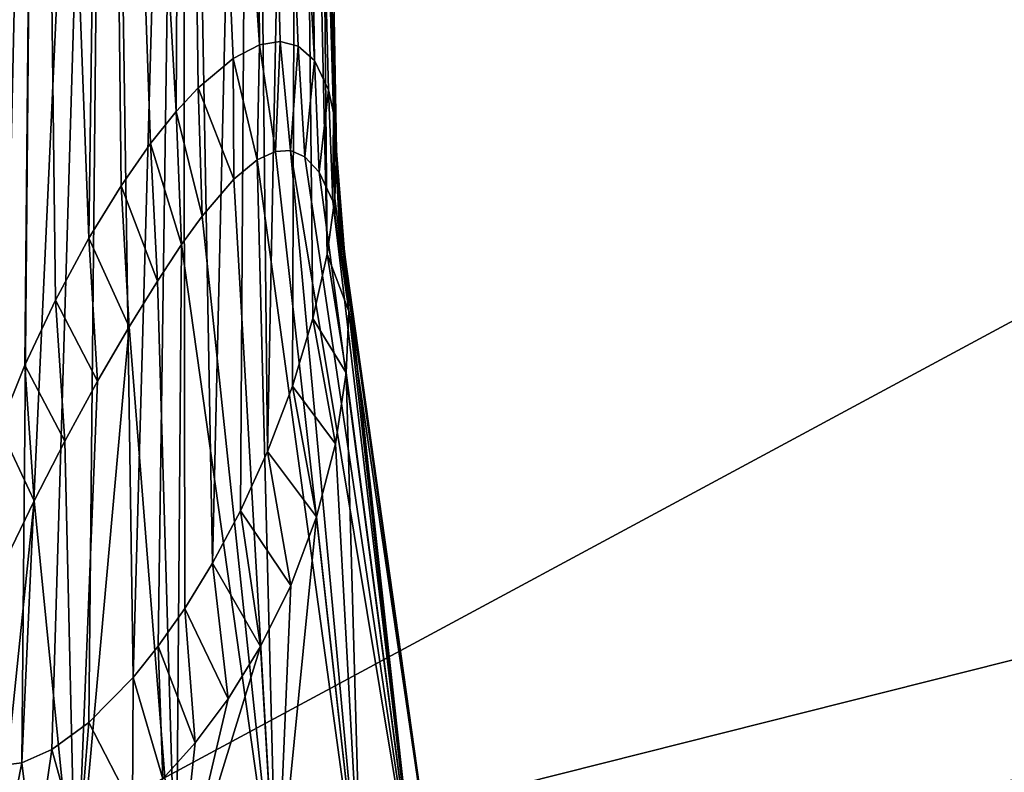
# Model space of a CAD drawing. Header units: millimetres. Extents: x -96 to 96, y -34 to 18.
# Tile 20 of 192: x -72 to -61, y -25 to -17. Entities that reach past the tile are written whole.
import ezdxf

# ---------------------------------------------------------------- set-up
doc = ezdxf.new("R2010")
doc.units = ezdxf.units.MM
doc.header["$LTSCALE"] = 65.185185
for name, color, linetype in [('2', 7, 'CONTINUOUS'), ('22', 7, 'CONTINUOUS'), ('24', 7, 'CONTINUOUS'), ('423', 7, 'CONTINUOUS'), ('424', 7, 'CONTINUOUS'), ('427', 7, 'CONTINUOUS'), ('428', 7, 'CONTINUOUS'), ('6', 7, 'CONTINUOUS'), ('76', 7, 'CONTINUOUS'), ('77', 7, 'CONTINUOUS')]:
    doc.layers.add(name, color=color, linetype=linetype)

msp = doc.modelspace()

# ---------------------------------------------------------------- linework, layer by layer
at = {"layer": '2', "color": 7, "linetype": 'Continuous'}
for points in [[(-3.619, -27.5, 22.147), (-74, 10.203, 22.476), (-74, -27.5, 22.147), (-3.619, -27.5, 22.147)], [(-3.812, -7.428, 22.322), (-74, 10.203, 22.476), (-3.619, -27.5, 22.147), (-3.812, -7.428, 22.322)]]:
    msp.add_3dface(points, dxfattribs=at)
at = {"layer": '22', "color": 7, "linetype": 'Continuous'}
for points in [[(72, -2, 20), (72, -27.5, 20.223), (-72, -27.5, 20.223), (72, -2, 20)], [(-72, -2, 20), (72, -2, 20), (-72, -27.5, 20.223), (-72, -2, 20)]]:
    msp.add_3dface(points, dxfattribs=at)
at = {"layer": '24', "color": 7, "linetype": 'Continuous'}
for points in [[(-72, -2, -20), (-72, -27.5, -20.223), (72, -27.5, -20.223), (-72, -2, -20)], [(72, -2, -20), (-72, -2, -20), (72, -27.5, -20.223), (72, -2, -20)]]:
    msp.add_3dface(points, dxfattribs=at)
at = {"layer": '423', "color": 7, "linetype": 'Continuous'}
for points in [[(-69.198, -18.548, -15.121), (-69.46, -18.765, -14.957), (-68.982, -27.07, -13.891), (-69.198, -18.548, -15.121)], [(-68.994, -18.454, -15.284), (-69.198, -18.548, -15.121), (-68.029, -27.07, -14.529), (-68.994, -18.454, -15.284)], [(-68.029, -27.07, -14.529), (-69.198, -18.548, -15.121), (-68.982, -27.07, -13.891), (-68.029, -27.07, -14.529)], [(-68.823, -18.445, -15.451), (-68.994, -18.454, -15.284), (-68.029, -27.07, -14.529), (-68.823, -18.445, -15.451)], [(-68.663, -18.514, -15.642), (-68.823, -18.445, -15.451), (-67.391, -27.07, -15.482), (-68.663, -18.514, -15.642)], [(-67.391, -27.07, -15.482), (-68.823, -18.445, -15.451), (-68.029, -27.07, -14.529), (-67.391, -27.07, -15.482)], [(-68.505, -18.686, -15.876), (-68.663, -18.514, -15.642), (-67.391, -27.07, -15.482), (-68.505, -18.686, -15.876)], [(-69.46, -18.765, -14.957), (-69.816, -19.18, -14.8), (-68.982, -27.07, -13.891), (-69.46, -18.765, -14.957)], [(-68.351, -19.012, -16.183), (-68.505, -18.686, -15.876), (-67.391, -27.07, -15.482), (-68.351, -19.012, -16.183)], [(-67.168, -27.07, -16.607), (-68.351, -19.012, -16.183), (-67.391, -27.07, -15.482), (-67.168, -27.07, -16.607)], [(-68.28, -19.26, -16.376), (-68.351, -19.012, -16.183), (-67.168, -27.07, -16.607), (-68.28, -19.26, -16.376)], [(-69.816, -19.18, -14.8), (-70.046, -19.498, -14.733), (-68.982, -27.07, -13.891), (-69.816, -19.18, -14.8)], [(-68.219, -19.587, -16.607), (-68.28, -19.26, -16.376), (-67.168, -27.07, -16.607), (-68.219, -19.587, -16.607)], [(-70.046, -19.498, -14.733), (-70.318, -19.909, -14.686), (-70.107, -27.07, -13.668), (-70.046, -19.498, -14.733)], [(-68.982, -27.07, -13.891), (-70.046, -19.498, -14.733), (-70.107, -27.07, -13.668), (-68.982, -27.07, -13.891)], [(-70.318, -19.909, -14.686), (-70.634, -20.422, -14.672), (-70.107, -27.07, -13.668), (-70.318, -19.909, -14.686)], [(-70.107, -27.07, -13.668), (-70.634, -20.422, -14.672), (-71.232, -27.07, -13.891), (-70.107, -27.07, -13.668)], [(-70.634, -20.422, -14.672), (-70.988, -21.033, -14.711), (-71.232, -27.07, -13.891), (-70.634, -20.422, -14.672)], [(-70.988, -21.033, -14.711), (-71.356, -21.705, -14.814), (-71.232, -27.07, -13.891), (-70.988, -21.033, -14.711)], [(-71.356, -21.705, -14.814), (-71.701, -22.374, -14.978), (-71.232, -27.07, -13.891), (-71.356, -21.705, -14.814)], [(-71.232, -27.07, -13.891), (-71.701, -22.374, -14.978), (-72.186, -27.07, -14.529), (-71.232, -27.07, -13.891)], [(-71.701, -22.374, -14.978), (-72.006, -23.007, -15.192), (-72.186, -27.07, -14.529), (-71.701, -22.374, -14.978)]]:
    msp.add_3dface(points, dxfattribs=at)
at = {"layer": '424', "color": 7, "linetype": 'Continuous'}
for points in [[(-68.214, -19.629, -16.635), (-68.219, -19.587, -16.607), (-67.391, -27.07, -17.732), (-68.214, -19.629, -16.635)], [(-68.219, -19.587, -16.607), (-67.168, -27.07, -16.607), (-67.391, -27.07, -17.732), (-68.219, -19.587, -16.607)], [(-68.208, -19.672, -16.664), (-68.214, -19.629, -16.635), (-67.391, -27.07, -17.732), (-68.208, -19.672, -16.664)], [(-68.172, -20.245, -17.028), (-68.208, -19.672, -16.664), (-67.391, -27.07, -17.732), (-68.172, -20.245, -17.028)], [(-68.201, -20.937, -17.434), (-68.172, -20.245, -17.028), (-67.391, -27.07, -17.732), (-68.201, -20.937, -17.434)], [(-68.32, -21.735, -17.872), (-68.201, -20.937, -17.434), (-68.029, -27.07, -18.686), (-68.32, -21.735, -17.872)], [(-68.029, -27.07, -18.686), (-68.201, -20.937, -17.434), (-67.391, -27.07, -17.732), (-68.029, -27.07, -18.686)], [(-68.533, -22.554, -18.291), (-68.32, -21.735, -17.872), (-68.029, -27.07, -18.686), (-68.533, -22.554, -18.291)], [(-68.821, -23.322, -18.649), (-68.533, -22.554, -18.291), (-68.982, -27.07, -19.323), (-68.821, -23.322, -18.649)], [(-68.982, -27.07, -19.323), (-68.533, -22.554, -18.291), (-68.029, -27.07, -18.686), (-68.982, -27.07, -19.323)], [(-69.16, -24.006, -18.931), (-68.821, -23.322, -18.649), (-68.982, -27.07, -19.323), (-69.16, -24.006, -18.931)], [(-69.525, -24.595, -19.133), (-69.16, -24.006, -18.931), (-70.107, -27.07, -19.547), (-69.525, -24.595, -19.133)], [(-70.107, -27.07, -19.547), (-69.16, -24.006, -18.931), (-68.982, -27.07, -19.323), (-70.107, -27.07, -19.547)], [(-69.895, -25.088, -19.26), (-69.525, -24.595, -19.133), (-70.107, -27.07, -19.547), (-69.895, -25.088, -19.26)], [(-70.256, -25.49, -19.321), (-69.895, -25.088, -19.26), (-70.107, -27.07, -19.547), (-70.256, -25.49, -19.321)]]:
    msp.add_3dface(points, dxfattribs=at)
at = {"layer": '427', "color": 7, "linetype": 'Continuous'}
for points in [[(-68.329, -18.979, -17.316), (-68.308, -18.455, -16.961), (-68.172, -20.245, -17.028), (-68.329, -18.979, -17.316)], [(-68.172, -20.245, -17.028), (-68.308, -18.455, -16.961), (-68.278, -19.065, -16.812), (-68.172, -20.245, -17.028)], [(-68.413, -19.606, -17.687), (-68.329, -18.979, -17.316), (-68.172, -20.245, -17.028), (-68.413, -19.606, -17.687)], [(-68.208, -19.672, -16.664), (-68.172, -20.245, -17.028), (-68.278, -19.065, -16.812), (-68.208, -19.672, -16.664)], [(-68.573, -20.327, -18.061), (-68.413, -19.606, -17.687), (-68.201, -20.937, -17.434), (-68.573, -20.327, -18.061)], [(-68.413, -19.606, -17.687), (-68.172, -20.245, -17.028), (-68.201, -20.937, -17.434), (-68.413, -19.606, -17.687)], [(-68.803, -21.088, -18.405), (-68.573, -20.327, -18.061), (-68.32, -21.735, -17.872), (-68.803, -21.088, -18.405)], [(-68.573, -20.327, -18.061), (-68.201, -20.937, -17.434), (-68.32, -21.735, -17.872), (-68.573, -20.327, -18.061)], [(-69.081, -21.818, -18.688), (-68.803, -21.088, -18.405), (-68.533, -22.554, -18.291), (-69.081, -21.818, -18.688)], [(-68.803, -21.088, -18.405), (-68.32, -21.735, -17.872), (-68.533, -22.554, -18.291), (-68.803, -21.088, -18.405)], [(-69.386, -22.485, -18.906), (-69.081, -21.818, -18.688), (-68.821, -23.322, -18.649), (-69.386, -22.485, -18.906)], [(-69.081, -21.818, -18.688), (-68.533, -22.554, -18.291), (-68.821, -23.322, -18.649), (-69.081, -21.818, -18.688)], [(-69.7, -23.073, -19.06), (-69.386, -22.485, -18.906), (-69.16, -24.006, -18.931), (-69.7, -23.073, -19.06)], [(-69.386, -22.485, -18.906), (-68.821, -23.322, -18.649), (-69.16, -24.006, -18.931), (-69.386, -22.485, -18.906)], [(-70.011, -23.579, -19.157), (-69.7, -23.073, -19.06), (-69.525, -24.595, -19.133), (-70.011, -23.579, -19.157)], [(-69.7, -23.073, -19.06), (-69.16, -24.006, -18.931), (-69.525, -24.595, -19.133), (-69.7, -23.073, -19.06)], [(-70.31, -24.004, -19.205), (-70.011, -23.579, -19.157), (-69.895, -25.088, -19.26), (-70.31, -24.004, -19.205)], [(-70.011, -23.579, -19.157), (-69.525, -24.595, -19.133), (-69.895, -25.088, -19.26), (-70.011, -23.579, -19.157)], [(-70.591, -24.354, -19.212), (-70.31, -24.004, -19.205), (-70.256, -25.49, -19.321), (-70.591, -24.354, -19.212)], [(-70.31, -24.004, -19.205), (-69.895, -25.088, -19.26), (-70.256, -25.49, -19.321), (-70.31, -24.004, -19.205)], [(-71.088, -24.859, -19.136), (-70.591, -24.354, -19.212), (-70.597, -25.81, -19.326), (-71.088, -24.859, -19.136)], [(-70.591, -24.354, -19.212), (-70.256, -25.49, -19.321), (-70.597, -25.81, -19.326), (-70.591, -24.354, -19.212)], [(-71.5, -25.161, -18.978), (-71.088, -24.859, -19.136), (-71.198, -26.249, -19.212), (-71.5, -25.161, -18.978)], [(-71.088, -24.859, -19.136), (-70.597, -25.81, -19.326), (-71.198, -26.249, -19.212), (-71.088, -24.859, -19.136)], [(-71.838, -25.311, -18.768), (-71.5, -25.161, -18.978), (-71.692, -26.482, -18.984), (-71.838, -25.311, -18.768)], [(-71.5, -25.161, -18.978), (-71.198, -26.249, -19.212), (-71.692, -26.482, -18.984), (-71.5, -25.161, -18.978)], [(-72.115, -25.345, -18.519), (-71.838, -25.311, -18.768), (-72.088, -26.562, -18.682), (-72.115, -25.345, -18.519)], [(-71.838, -25.311, -18.768), (-71.692, -26.482, -18.984), (-72.088, -26.562, -18.682), (-71.838, -25.311, -18.768)]]:
    msp.add_3dface(points, dxfattribs=at)
at = {"layer": '428', "color": 7, "linetype": 'Continuous'}
for points in [[(-68.94, -17.222, -15.469), (-69.171, -17.261, -15.263), (-68.994, -18.454, -15.284), (-68.94, -17.222, -15.469)], [(-68.94, -17.222, -15.469), (-68.994, -18.454, -15.284), (-68.823, -18.445, -15.451), (-68.94, -17.222, -15.469)], [(-68.739, -17.273, -15.704), (-68.94, -17.222, -15.469), (-68.823, -18.445, -15.451), (-68.739, -17.273, -15.704)], [(-69.171, -17.261, -15.263), (-69.466, -17.412, -15.072), (-69.198, -18.548, -15.121), (-69.171, -17.261, -15.263)], [(-69.171, -17.261, -15.263), (-69.198, -18.548, -15.121), (-68.994, -18.454, -15.284), (-69.171, -17.261, -15.263)], [(-68.739, -17.273, -15.704), (-68.823, -18.445, -15.451), (-68.663, -18.514, -15.642), (-68.739, -17.273, -15.704)], [(-68.555, -17.434, -15.998), (-68.739, -17.273, -15.704), (-68.663, -18.514, -15.642), (-68.555, -17.434, -15.998)], [(-69.466, -17.412, -15.072), (-69.859, -17.74, -14.907), (-69.46, -18.765, -14.957), (-69.466, -17.412, -15.072)], [(-69.466, -17.412, -15.072), (-69.46, -18.765, -14.957), (-69.198, -18.548, -15.121), (-69.466, -17.412, -15.072)], [(-68.555, -17.434, -15.998), (-68.663, -18.514, -15.642), (-68.505, -18.686, -15.876), (-68.555, -17.434, -15.998)], [(-68.4, -17.763, -16.382), (-68.555, -17.434, -15.998), (-68.505, -18.686, -15.876), (-68.4, -17.763, -16.382)], [(-69.859, -17.74, -14.907), (-70.107, -18.006, -14.846), (-69.816, -19.18, -14.8), (-69.859, -17.74, -14.907)], [(-69.859, -17.74, -14.907), (-69.816, -19.18, -14.8), (-69.46, -18.765, -14.957), (-69.859, -17.74, -14.907)], [(-68.4, -17.763, -16.382), (-68.505, -18.686, -15.876), (-68.351, -19.012, -16.183), (-68.4, -17.763, -16.382)], [(-68.343, -18.021, -16.619), (-68.4, -17.763, -16.382), (-68.351, -19.012, -16.183), (-68.343, -18.021, -16.619)], [(-70.107, -18.006, -14.846), (-70.396, -18.367, -14.811), (-70.046, -19.498, -14.733), (-70.107, -18.006, -14.846)], [(-70.107, -18.006, -14.846), (-70.046, -19.498, -14.733), (-69.816, -19.18, -14.8), (-70.107, -18.006, -14.846)], [(-68.343, -18.021, -16.619), (-68.351, -19.012, -16.183), (-68.28, -19.26, -16.376), (-68.343, -18.021, -16.619)], [(-68.343, -18.021, -16.619), (-68.219, -19.587, -16.607), (-68.285, -18.98, -16.753), (-68.343, -18.021, -16.619)], [(-68.343, -18.021, -16.619), (-68.28, -19.26, -16.376), (-68.219, -19.587, -16.607), (-68.343, -18.021, -16.619)], [(-68.311, -18.37, -16.898), (-68.343, -18.021, -16.619), (-68.285, -18.98, -16.753), (-68.311, -18.37, -16.898)], [(-70.396, -18.367, -14.811), (-70.725, -18.839, -14.818), (-70.318, -19.909, -14.686), (-70.396, -18.367, -14.811)], [(-70.396, -18.367, -14.811), (-70.318, -19.909, -14.686), (-70.046, -19.498, -14.733), (-70.396, -18.367, -14.811)], [(-70.725, -18.839, -14.818), (-71.087, -19.429, -14.884), (-70.634, -20.422, -14.672), (-70.725, -18.839, -14.818)], [(-70.725, -18.839, -14.818), (-70.634, -20.422, -14.672), (-70.318, -19.909, -14.686), (-70.725, -18.839, -14.818)], [(-71.087, -19.429, -14.884), (-71.46, -20.123, -15.021), (-70.988, -21.033, -14.711), (-71.087, -19.429, -14.884)], [(-71.087, -19.429, -14.884), (-70.988, -21.033, -14.711), (-70.634, -20.422, -14.672), (-71.087, -19.429, -14.884)], [(-71.46, -20.123, -15.021), (-71.803, -20.851, -15.225), (-71.356, -21.705, -14.814), (-71.46, -20.123, -15.021)], [(-71.46, -20.123, -15.021), (-71.356, -21.705, -14.814), (-70.988, -21.033, -14.711), (-71.46, -20.123, -15.021)], [(-71.803, -20.851, -15.225), (-72.09, -21.551, -15.473), (-71.701, -22.374, -14.978), (-71.803, -20.851, -15.225)], [(-71.803, -20.851, -15.225), (-71.701, -22.374, -14.978), (-71.356, -21.705, -14.814), (-71.803, -20.851, -15.225)], [(-72.09, -21.551, -15.473), (-72.006, -23.007, -15.192), (-71.701, -22.374, -14.978), (-72.09, -21.551, -15.473)]]:
    msp.add_3dface(points, dxfattribs=at)
at = {"layer": '6', "color": 7, "linetype": 'Continuous'}
for points in [[(-74, -27.5, -22.147), (-3.974, 10.203, -22.476), (-3.789, -9.805, -22.301), (-74, -27.5, -22.147)], [(-74, 10.203, -22.476), (-3.974, 10.203, -22.476), (-74, -27.5, -22.147), (-74, 10.203, -22.476)], [(-3.619, -27.5, -22.147), (-74, -27.5, -22.147), (-3.789, -9.805, -22.301), (-3.619, -27.5, -22.147)]]:
    msp.add_3dface(points, dxfattribs=at)
at = {"layer": '76', "color": 7, "linetype": 'Continuous'}
for points in [[(-72.18, -4.491, -16.133), (-72.09, -21.551, -15.473), (-71.651, -4.491, -15.469), (-72.18, -4.491, -16.133)], [(-72.09, -21.551, -15.473), (-71.803, -20.851, -15.225), (-71.651, -4.491, -15.469), (-72.09, -21.551, -15.473)], [(-71.803, -20.851, -15.225), (-71.46, -20.123, -15.021), (-71.651, -4.491, -15.469), (-71.803, -20.851, -15.225)], [(-71.651, -4.491, -15.469), (-71.087, -19.429, -14.884), (-70.885, -4.491, -15.1), (-71.651, -4.491, -15.469)], [(-71.46, -20.123, -15.021), (-71.087, -19.429, -14.884), (-71.651, -4.491, -15.469), (-71.46, -20.123, -15.021)], [(-71.087, -19.429, -14.884), (-70.725, -18.839, -14.818), (-70.885, -4.491, -15.1), (-71.087, -19.429, -14.884)], [(-70.725, -18.839, -14.818), (-70.396, -18.367, -14.811), (-70.885, -4.491, -15.1), (-70.725, -18.839, -14.818)], [(-70.885, -4.491, -15.1), (-70.107, -18.006, -14.846), (-70.036, -4.491, -15.1), (-70.885, -4.491, -15.1)], [(-70.396, -18.367, -14.811), (-70.107, -18.006, -14.846), (-70.885, -4.491, -15.1), (-70.396, -18.367, -14.811)], [(-70.107, -18.006, -14.846), (-69.859, -17.74, -14.907), (-70.036, -4.491, -15.1), (-70.107, -18.006, -14.846)], [(-69.466, -17.412, -15.072), (-69.171, -17.261, -15.263), (-70.036, -4.491, -15.1), (-69.466, -17.412, -15.072)], [(-70.036, -4.491, -15.1), (-69.171, -17.261, -15.263), (-69.271, -4.491, -15.469), (-70.036, -4.491, -15.1)], [(-69.859, -17.74, -14.907), (-69.466, -17.412, -15.072), (-70.036, -4.491, -15.1), (-69.859, -17.74, -14.907)], [(-68.739, -17.273, -15.704), (-68.555, -17.434, -15.998), (-69.271, -4.491, -15.469), (-68.739, -17.273, -15.704)], [(-69.271, -4.491, -15.469), (-68.555, -17.434, -15.998), (-68.741, -4.491, -16.133), (-69.271, -4.491, -15.469)], [(-68.94, -17.222, -15.469), (-68.739, -17.273, -15.704), (-69.271, -4.491, -15.469), (-68.94, -17.222, -15.469)], [(-69.171, -17.261, -15.263), (-68.94, -17.222, -15.469), (-69.271, -4.491, -15.469), (-69.171, -17.261, -15.263)], [(-68.309, -18.412, -16.929), (-68.308, -18.455, -16.961), (-68.741, -4.491, -16.133), (-68.309, -18.412, -16.929)], [(-68.741, -4.491, -16.133), (-68.308, -18.455, -16.961), (-68.552, -4.491, -16.961), (-68.741, -4.491, -16.133)], [(-68.311, -18.37, -16.898), (-68.309, -18.412, -16.929), (-68.741, -4.491, -16.133), (-68.311, -18.37, -16.898)], [(-68.343, -18.021, -16.619), (-68.311, -18.37, -16.898), (-68.741, -4.491, -16.133), (-68.343, -18.021, -16.619)], [(-68.4, -17.763, -16.382), (-68.343, -18.021, -16.619), (-68.741, -4.491, -16.133), (-68.4, -17.763, -16.382)], [(-68.555, -17.434, -15.998), (-68.4, -17.763, -16.382), (-68.741, -4.491, -16.133), (-68.555, -17.434, -15.998)]]:
    msp.add_3dface(points, dxfattribs=at)
at = {"layer": '77', "color": 7, "linetype": 'Continuous'}
for points in [[(-71.651, -4.491, -18.453), (-72.346, -25.273, -18.227), (-72.18, -4.491, -17.789), (-71.651, -4.491, -18.453)], [(-72.115, -25.345, -18.519), (-72.346, -25.273, -18.227), (-71.651, -4.491, -18.453), (-72.115, -25.345, -18.519)], [(-71.838, -25.311, -18.768), (-72.115, -25.345, -18.519), (-71.651, -4.491, -18.453), (-71.838, -25.311, -18.768)], [(-71.5, -25.161, -18.978), (-71.838, -25.311, -18.768), (-70.885, -4.491, -18.821), (-71.5, -25.161, -18.978)], [(-70.885, -4.491, -18.821), (-71.838, -25.311, -18.768), (-71.651, -4.491, -18.453), (-70.885, -4.491, -18.821)], [(-71.088, -24.859, -19.136), (-71.5, -25.161, -18.978), (-70.885, -4.491, -18.821), (-71.088, -24.859, -19.136)], [(-70.591, -24.354, -19.212), (-71.088, -24.859, -19.136), (-70.885, -4.491, -18.821), (-70.591, -24.354, -19.212)], [(-70.036, -4.491, -18.821), (-70.591, -24.354, -19.212), (-70.885, -4.491, -18.821), (-70.036, -4.491, -18.821)], [(-70.31, -24.004, -19.205), (-70.591, -24.354, -19.212), (-70.036, -4.491, -18.821), (-70.31, -24.004, -19.205)], [(-70.011, -23.579, -19.157), (-70.31, -24.004, -19.205), (-70.036, -4.491, -18.821), (-70.011, -23.579, -19.157)], [(-69.271, -4.491, -18.453), (-69.7, -23.073, -19.06), (-70.036, -4.491, -18.821), (-69.271, -4.491, -18.453)], [(-69.7, -23.073, -19.06), (-70.011, -23.579, -19.157), (-70.036, -4.491, -18.821), (-69.7, -23.073, -19.06)], [(-69.386, -22.485, -18.906), (-69.7, -23.073, -19.06), (-69.271, -4.491, -18.453), (-69.386, -22.485, -18.906)], [(-69.081, -21.818, -18.688), (-69.386, -22.485, -18.906), (-69.271, -4.491, -18.453), (-69.081, -21.818, -18.688)], [(-68.741, -4.491, -17.789), (-69.081, -21.818, -18.688), (-69.271, -4.491, -18.453), (-68.741, -4.491, -17.789)], [(-68.803, -21.088, -18.405), (-69.081, -21.818, -18.688), (-68.741, -4.491, -17.789), (-68.803, -21.088, -18.405)], [(-68.573, -20.327, -18.061), (-68.803, -21.088, -18.405), (-68.741, -4.491, -17.789), (-68.573, -20.327, -18.061)], [(-68.413, -19.606, -17.687), (-68.573, -20.327, -18.061), (-68.741, -4.491, -17.789), (-68.413, -19.606, -17.687)], [(-68.552, -4.491, -16.961), (-68.413, -19.606, -17.687), (-68.741, -4.491, -17.789), (-68.552, -4.491, -16.961)], [(-68.413, -19.606, -17.687), (-68.552, -4.491, -16.961), (-68.329, -18.979, -17.316), (-68.413, -19.606, -17.687)], [(-68.552, -4.491, -16.961), (-68.308, -18.455, -16.961), (-68.329, -18.979, -17.316), (-68.552, -4.491, -16.961)]]:
    msp.add_3dface(points, dxfattribs=at)

doc.saveas('drawing.dxf')
